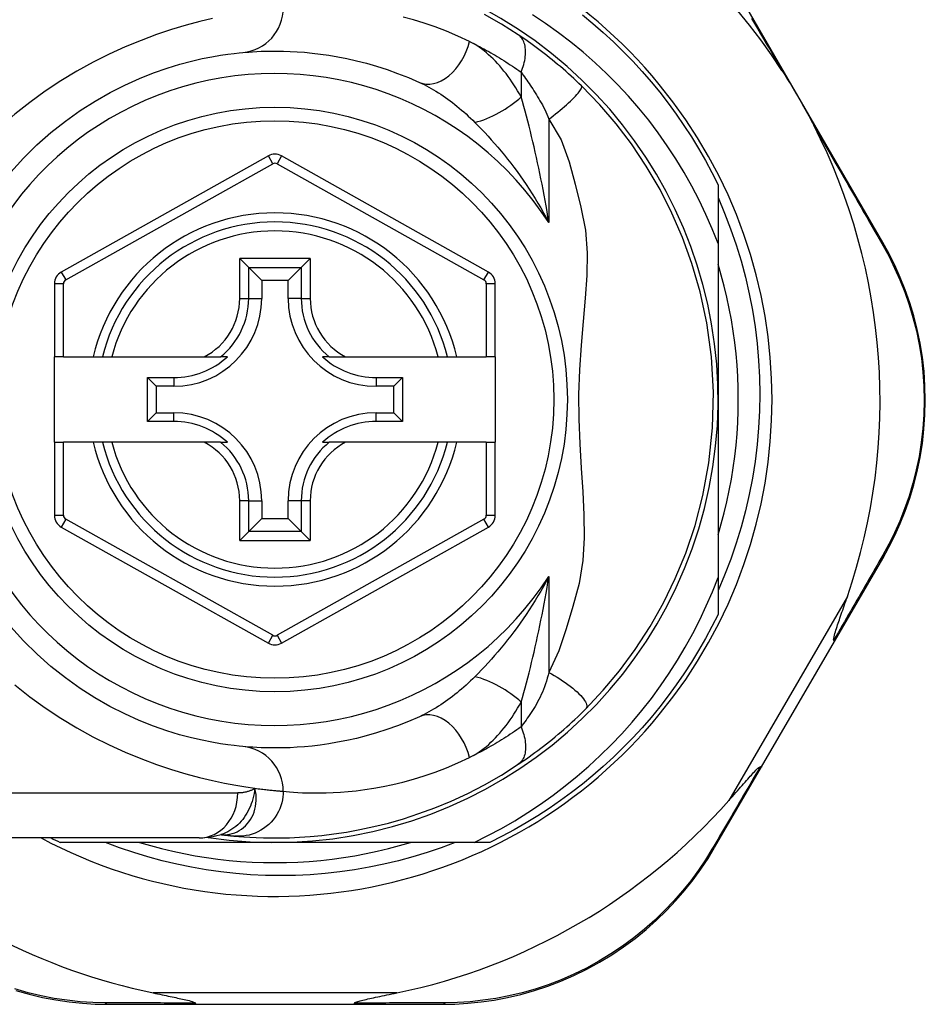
# Model space of a CAD drawing. Header units: inches. Extents: x 2.9 to 62.7, y 4.2 to 33.6.
# Tile 5 of 32: x 4.041 to 4.834, y 12.051 to 12.913. Entities that reach past the tile are written whole.
import ezdxf

# ---------------------------------------------------------------- set-up
doc = ezdxf.new("R2010")
doc.units = ezdxf.units.IN
doc.header["$MEASUREMENT"] = 0
doc.layers.add('Visible Edges(ANSI)', color=7, linetype='Continuous', lineweight=25)
doc.layers.add('Visible Tangent Edges(ANSI)', color=7, linetype='Continuous', lineweight=25)

msp = doc.modelspace()

# ---------------------------------------------------------------- linework, layer by layer
at = {"layer": 'Visible Edges(ANSI)'}
for p, q in [((4.79693, 12.71797), (4.64954, 12.97253)), ((4.25903, 12.7938), (4.07784, 12.69216)), ((4.4516, 12.69216), (4.27059, 12.7938)), ((4.6526, 12.76859), (4.6526, 12.71721)), ((4.6526, 12.71721), (4.6526, 12.58051)), ((4.23397, 12.70386), (4.24181, 12.69602)), ((4.2878, 12.69602), (4.29564, 12.70386)), ((4.24181, 12.69602), (4.25324, 12.68459)), ((4.2878, 12.69602), (4.27637, 12.68459)), ((4.07181, 12.68186), (4.07181, 12.61791)), ((4.25324, 12.68459), (4.25324, 12.66909)), ((4.27637, 12.68459), (4.25324, 12.68459)), ((4.27637, 12.66909), (4.27637, 12.68459)), ((4.45763, 12.61791), (4.45763, 12.68186)), ((4.07968, 12.61791), (4.07181, 12.61791)), ((4.07181, 12.54311), (4.07181, 12.61791)), ((4.07968, 12.61791), (4.10576, 12.61791)), ((4.10576, 12.61791), (4.11386, 12.61791)), ((4.11386, 12.61791), (4.12198, 12.61791)), ((4.12198, 12.61791), (4.20296, 12.61791)), ((4.20296, 12.61791), (4.21724, 12.61791)), ((4.22315, 12.61791), (4.21724, 12.61791)), ((4.31237, 12.61791), (4.30646, 12.61791)), ((4.31237, 12.61791), (4.32665, 12.61791)), ((4.32665, 12.61791), (4.40763, 12.61791)), ((4.40763, 12.61791), (4.41575, 12.61791)), ((4.41575, 12.61791), (4.42385, 12.61791)), ((4.42385, 12.61791), (4.44976, 12.61791)), ((4.45763, 12.61791), (4.44976, 12.61791)), ((4.45763, 12.61791), (4.45763, 12.54311)), ((4.15314, 12.56136), (4.15314, 12.59965)), ((4.15314, 12.59965), (4.16072, 12.59207)), ((4.15314, 12.59965), (4.17622, 12.59965)), ((4.35339, 12.59965), (4.37647, 12.59965)), ((4.37647, 12.59965), (4.36889, 12.59207)), ((4.37647, 12.59965), (4.37647, 12.56136)), ((4.16072, 12.59207), (4.16072, 12.56894)), ((4.17622, 12.59207), (4.16072, 12.59207)), ((4.36889, 12.59207), (4.35339, 12.59207)), ((4.36889, 12.56894), (4.36889, 12.59207)), ((4.6526, 12.58051), (4.6526, 12.4246)), ((4.15314, 12.56136), (4.16072, 12.56894)), ((4.17622, 12.56136), (4.15314, 12.56136)), ((4.16072, 12.56894), (4.17622, 12.56894)), ((4.35339, 12.56894), (4.36889, 12.56894)), ((4.37647, 12.56136), (4.35339, 12.56136)), ((4.37647, 12.56136), (4.36889, 12.56894)), ((4.07181, 12.54311), (4.07181, 12.47916)), ((4.07181, 12.54311), (4.07968, 12.54311)), ((4.10576, 12.54311), (4.07968, 12.54311)), ((4.11386, 12.54311), (4.10576, 12.54311)), ((4.12198, 12.54311), (4.11386, 12.54311)), ((4.20296, 12.54311), (4.12198, 12.54311)), ((4.21724, 12.54311), (4.20296, 12.54311)), ((4.21724, 12.54311), (4.22315, 12.54311)), ((4.30646, 12.54311), (4.31237, 12.54311)), ((4.32665, 12.54311), (4.31237, 12.54311)), ((4.40763, 12.54311), (4.32665, 12.54311)), ((4.41575, 12.54311), (4.40763, 12.54311)), ((4.42385, 12.54311), (4.41575, 12.54311)), ((4.44976, 12.54311), (4.42385, 12.54311)), ((4.44976, 12.54311), (4.45763, 12.54311)), ((4.45763, 12.47915), (4.45763, 12.54311)), ((4.25324, 12.49192), (4.25324, 12.47642)), ((4.27637, 12.47642), (4.27637, 12.49192)), ((4.24181, 12.46499), (4.25324, 12.47642)), ((4.25324, 12.47642), (4.27637, 12.47642)), ((4.2878, 12.46499), (4.27637, 12.47642)), ((4.07784, 12.46886), (4.25903, 12.36721)), ((4.27059, 12.36722), (4.4516, 12.46885)), ((4.24181, 12.46499), (4.23397, 12.45715)), ((4.29564, 12.45715), (4.2878, 12.46499)), ((4.75448, 12.36871), (4.79674, 12.44145)), ((4.6526, 12.4246), (4.6526, 12.39242)), ((4.69065, 12.25881), (4.75448, 12.36871)), ((4.6496, 12.18815), (4.69065, 12.25881)), ((4.2175, 12.19957), (4.21755, 12.19957)), ((4.19837, 12.19665), (3.96111, 12.19665)), ((4.26481, 12.19271), (4.07672, 12.19271)), ((4.4391, 12.19271), (4.26481, 12.19271)), ((4.45289, 12.19271), (4.4391, 12.19271)), ((4.1187, 12.05098), (4.19575, 12.05098)), ((4.19575, 12.05098), (4.33386, 12.05098)), ((4.33386, 12.05098), (4.4113, 12.05098))]:
    msp.add_line(p, q, dxfattribs=at)
at = {"layer": 'Visible Edges(ANSI)', "flags": 128}
for points in [[(4.47774, 12.89989), (4.46296, 12.90926), (4.44819, 12.91773)], [(4.6526, 12.71721), (4.64751, 12.73001), (4.642, 12.74263), (4.63606, 12.75506), (4.6297, 12.76729), (4.62293, 12.77932), (4.61575, 12.79112), (4.60817, 12.80268), (4.6002, 12.81398), (4.59187, 12.82498), (4.58317, 12.8357), (4.57412, 12.84611), (4.56472, 12.85621), (4.55499, 12.86599), (4.54492, 12.87543), (4.53452, 12.88454), (4.52382, 12.8933), (4.51283, 12.90167), (4.50158, 12.90966), (4.49006, 12.91726)], [(4.53384, 12.91723), (4.5431, 12.90961), (4.55215, 12.90175), (4.56097, 12.89363), (4.56957, 12.88527), (4.57793, 12.87668), (4.58604, 12.86785), (4.59391, 12.85881), (4.60153, 12.84954), (4.60888, 12.84007), (4.61597, 12.8304), (4.62278, 12.82054), (4.62932, 12.81049), (4.63557, 12.80026), (4.64154, 12.78986), (4.64722, 12.77931), (4.6526, 12.76859)], [(4.53299, 12.85515), (4.53077, 12.8573), (4.52852, 12.85944), (4.52625, 12.86157), (4.52395, 12.86369), (4.52163, 12.86579), (4.5193, 12.86788), (4.51694, 12.86995), (4.51459, 12.87198), (4.51222, 12.87399), (4.50986, 12.87596), (4.5075, 12.87791), (4.50515, 12.87981), (4.50279, 12.88169), (4.50045, 12.88352), (4.49811, 12.88533), (4.49579, 12.88709), (4.49347, 12.88883), (4.49116, 12.89052), (4.48887, 12.89218), (4.4866, 12.89381), (4.48434, 12.89539), (4.48212, 12.89693), (4.47991, 12.89843), (4.47774, 12.89989)], [(4.0336, 12.7796), (4.04479, 12.79189), (4.05654, 12.80348), (4.06877, 12.81431), (4.0814, 12.82435), (4.09433, 12.83351), (4.10743, 12.8418), (4.12056, 12.84923), (4.13356, 12.85581), (4.1463, 12.86156), (4.15864, 12.8665), (4.17042, 12.87065), (4.18151, 12.87404), (4.19177, 12.87679), (4.20117, 12.87899), (4.20965, 12.8807), (4.21717, 12.882), (4.22369, 12.88294), (4.22916, 12.8836), (4.23354, 12.88404), (4.23678, 12.88434)], [(4.23678, 12.88434), (4.23924, 12.88455), (4.24208, 12.88478), (4.2453, 12.885), (4.2489, 12.88521), (4.25287, 12.88539), (4.25721, 12.88553), (4.26192, 12.88561), (4.26699, 12.88562), (4.27241, 12.88553), (4.27817, 12.88534), (4.28427, 12.88502), (4.2907, 12.88454), (4.29747, 12.88388), (4.30458, 12.88303), (4.31201, 12.88195), (4.31977, 12.88063), (4.32784, 12.87904), (4.33622, 12.87715), (4.34487, 12.87493), (4.35376, 12.87237), (4.36287, 12.86943), (4.37218, 12.86611), (4.38165, 12.86237), (4.39127, 12.85818)], [(4.70854, 12.86862), (4.70979, 12.86668), (4.71103, 12.86473), (4.71226, 12.86278), (4.71347, 12.86082), (4.71468, 12.85884), (4.7159, 12.85684), (4.7171, 12.85483), (4.7183, 12.85283), (4.71948, 12.85084), (4.72063, 12.84888), (4.72178, 12.84692), (4.72292, 12.84495), (4.72406, 12.84298), (4.72519, 12.84101), (4.72632, 12.83903), (4.72744, 12.83705), (4.72856, 12.83506), (4.72968, 12.83305), (4.7308, 12.83101), (4.73193, 12.82894), (4.73306, 12.82685), (4.73417, 12.82477), (4.73527, 12.82268), (4.73633, 12.82062)], [(4.5367, 12.30954), (4.55217, 12.32599), (4.56638, 12.34296), (4.58008, 12.36152), (4.59327, 12.38186), (4.60494, 12.40258), (4.6152, 12.42374), (4.62437, 12.44609), (4.63248, 12.47023), (4.63937, 12.49654), (4.64465, 12.52515), (4.64786, 12.55573), (4.64861, 12.58689), (4.64682, 12.61796), (4.64275, 12.64766), (4.63689, 12.67487), (4.6297, 12.69967), (4.62149, 12.72241), (4.61226, 12.74368), (4.60182, 12.76427), (4.58976, 12.78483), (4.57671, 12.80427), (4.56337, 12.82182), (4.54909, 12.83844), (4.53299, 12.85515)], [(4.6526, 12.75742), (4.65835, 12.74382), (4.66362, 12.73002), (4.66842, 12.71602), (4.67273, 12.70186), (4.67654, 12.68758), (4.67985, 12.67319), (4.68265, 12.65871), (4.68495, 12.64414), (4.68675, 12.62951), (4.68803, 12.61482), (4.6888, 12.60009), (4.68906, 12.58534), (4.68881, 12.57056), (4.68804, 12.55579), (4.68676, 12.54104), (4.68496, 12.52637), (4.68266, 12.51179), (4.67985, 12.4973), (4.67654, 12.48294), (4.67274, 12.4687), (4.66843, 12.4546), (4.66364, 12.44065), (4.65836, 12.42687), (4.6526, 12.41327)], [(4.79674, 12.44145), (4.80213, 12.45119), (4.80724, 12.46136), (4.812, 12.47193), (4.81638, 12.48287), (4.82034, 12.49414), (4.82385, 12.50571), (4.82688, 12.51756), (4.82941, 12.52967), (4.83139, 12.54199), (4.83281, 12.55448), (4.83367, 12.56708), (4.83396, 12.57973), (4.83369, 12.59239), (4.83285, 12.60499), (4.83144, 12.61748), (4.82946, 12.6298), (4.82694, 12.6419), (4.82391, 12.65374), (4.8204, 12.66531), (4.81646, 12.67656), (4.8121, 12.68749), (4.80738, 12.69805), (4.80231, 12.70821), (4.79693, 12.71797)], [(4.6526, 12.46195), (4.65541, 12.47158), (4.65799, 12.48127), (4.66032, 12.49102), (4.66241, 12.50082), (4.66426, 12.51068), (4.66586, 12.52057), (4.66722, 12.53051), (4.66834, 12.54047), (4.6692, 12.55046), (4.66982, 12.56046), (4.67019, 12.57048), (4.67032, 12.58051), (4.67019, 12.59053), (4.66982, 12.60055), (4.6692, 12.61056), (4.66834, 12.62054), (4.66722, 12.63051), (4.66586, 12.64044), (4.66426, 12.65034), (4.66241, 12.66019), (4.66032, 12.67), (4.65799, 12.67975), (4.65541, 12.68944), (4.6526, 12.69906)], [(4.4391, 12.19271), (4.45114, 12.19868), (4.46299, 12.20503), (4.47462, 12.21175), (4.48604, 12.21883), (4.49723, 12.22628), (4.50819, 12.23408), (4.51891, 12.24224), (4.52937, 12.25074), (4.53956, 12.25958), (4.54946, 12.26873), (4.55905, 12.27818), (4.56833, 12.28793), (4.57729, 12.29796), (4.58592, 12.30828), (4.59422, 12.31886), (4.60218, 12.32971), (4.60979, 12.34081), (4.61705, 12.35217), (4.62394, 12.36376), (4.63046, 12.37557), (4.63659, 12.38756), (4.64233, 12.39974), (4.64767, 12.41209), (4.6526, 12.4246)], [(4.75384, 12.36972), (4.7537, 12.37045), (4.75383, 12.37152), (4.7541, 12.37276), (4.75444, 12.37409), (4.75485, 12.37552), (4.7553, 12.37704), (4.75579, 12.3786), (4.75629, 12.38017), (4.75679, 12.38171), (4.75727, 12.38316), (4.75774, 12.38457), (4.75823, 12.38604), (4.75875, 12.38758), (4.7593, 12.38919), (4.75986, 12.39085), (4.76045, 12.39257), (4.76105, 12.39434), (4.76168, 12.39616), (4.76232, 12.39803), (4.76298, 12.39995), (4.76365, 12.40191), (4.76433, 12.4039), (4.76503, 12.40594), (4.76574, 12.408)], [(4.6526, 12.39242), (4.64722, 12.38171), (4.64154, 12.37115), (4.63557, 12.36075), (4.62932, 12.35052), (4.62278, 12.34047), (4.61597, 12.33061), (4.60888, 12.32094), (4.60153, 12.31147), (4.59391, 12.30221), (4.58604, 12.29316), (4.57793, 12.28434), (4.56957, 12.27574), (4.56097, 12.26739), (4.55215, 12.25927), (4.5431, 12.2514), (4.53384, 12.24379), (4.52437, 12.23643), (4.5147, 12.22935), (4.50484, 12.22253), (4.49479, 12.216), (4.48456, 12.20974), (4.47416, 12.20377), (4.4636, 12.19809), (4.45289, 12.19271)], [(4.23678, 12.27668), (4.23355, 12.27699), (4.22918, 12.27747), (4.22371, 12.27817), (4.21717, 12.27913), (4.20961, 12.28041), (4.20109, 12.28211), (4.19164, 12.28429), (4.18133, 12.28703), (4.17021, 12.29046), (4.15841, 12.29462), (4.14609, 12.29955), (4.13338, 12.30528), (4.1204, 12.31183), (4.10732, 12.31923), (4.09425, 12.32752), (4.08136, 12.33671), (4.06878, 12.34676), (4.05659, 12.35763), (4.04488, 12.36924), (4.0337, 12.38154)], [(4.75448, 12.36871), (4.75449, 12.36873), (4.7545, 12.36875), (4.7545, 12.36878), (4.7545, 12.36881), (4.7545, 12.36883), (4.75449, 12.36887), (4.75449, 12.3689), (4.75447, 12.36893), (4.75446, 12.36897), (4.75444, 12.36901), (4.75442, 12.36905), (4.75439, 12.36909), (4.75436, 12.36913), (4.75433, 12.36918), (4.7543, 12.36922), (4.75426, 12.36927), (4.75422, 12.36932), (4.75417, 12.36937), (4.75413, 12.36943), (4.75407, 12.36948), (4.75402, 12.36954), (4.75396, 12.3696), (4.7539, 12.36966), (4.75384, 12.36972)], [(4.39127, 12.30283), (4.38162, 12.29864), (4.37211, 12.29488), (4.36278, 12.29155), (4.35365, 12.28861), (4.34475, 12.28605), (4.33611, 12.28384), (4.32775, 12.28195), (4.31969, 12.28037), (4.31195, 12.27905), (4.30452, 12.27798), (4.29741, 12.27713), (4.29063, 12.27647), (4.28418, 12.276), (4.27808, 12.27567), (4.27232, 12.27548), (4.26692, 12.2754), (4.26187, 12.2754), (4.25719, 12.27547), (4.25286, 12.27561), (4.2489, 12.27579), (4.24531, 12.276), (4.24209, 12.27623), (4.23925, 12.27646), (4.23678, 12.27668)], [(4.47774, 12.26112), (4.48011, 12.26271), (4.48251, 12.26435), (4.48494, 12.26604), (4.4874, 12.26778), (4.48988, 12.26956), (4.49238, 12.27138), (4.4949, 12.27325), (4.49743, 12.27516), (4.49996, 12.27711), (4.50251, 12.2791), (4.50506, 12.28113), (4.50761, 12.2832), (4.51014, 12.28528), (4.51266, 12.2874), (4.51516, 12.28953), (4.51765, 12.29168), (4.52011, 12.29386), (4.52255, 12.29605), (4.52497, 12.29827), (4.52737, 12.30049), (4.52974, 12.30274), (4.53209, 12.30499), (4.53441, 12.30726), (4.5367, 12.30954)], [(4.22955, 12.19827), (4.23327, 12.19795), (4.23765, 12.19761), (4.24268, 12.19729), (4.24836, 12.197), (4.25469, 12.19678), (4.26165, 12.19666), (4.26925, 12.19667), (4.27746, 12.19686), (4.28629, 12.19725), (4.29573, 12.1979), (4.30575, 12.19884), (4.31635, 12.20012), (4.32751, 12.2018), (4.3392, 12.20393), (4.35141, 12.20655), (4.36411, 12.20972), (4.37726, 12.21349), (4.39081, 12.21792), (4.40474, 12.22306), (4.41899, 12.22898), (4.43348, 12.23569), (4.44816, 12.24327), (4.46293, 12.25173), (4.47774, 12.26112)], [(4.66209, 12.22956), (4.66362, 12.2313), (4.66514, 12.23302), (4.66662, 12.23471), (4.66809, 12.23638), (4.66952, 12.23801), (4.67093, 12.2396), (4.6723, 12.24116), (4.67363, 12.24267), (4.67493, 12.24413), (4.67618, 12.24555), (4.6774, 12.24691), (4.67856, 12.24821), (4.67968, 12.24946), (4.68074, 12.25063), (4.68175, 12.25174), (4.68271, 12.25278), (4.68369, 12.25383), (4.68469, 12.25489), (4.68569, 12.25592), (4.68665, 12.25686), (4.68753, 12.25768), (4.6883, 12.25831), (4.68893, 12.25873), (4.68945, 12.25887)], [(4.69065, 12.25881), (4.69063, 12.25879), (4.69062, 12.25877), (4.6906, 12.25876), (4.69057, 12.25874), (4.69055, 12.25873), (4.69052, 12.25872), (4.69048, 12.25871), (4.69045, 12.25871), (4.69041, 12.2587), (4.69037, 12.2587), (4.69032, 12.2587), (4.69027, 12.2587), (4.69022, 12.2587), (4.69017, 12.25871), (4.69011, 12.25872), (4.69005, 12.25873), (4.68998, 12.25874), (4.68992, 12.25875), (4.68985, 12.25876), (4.68977, 12.25878), (4.6897, 12.2588), (4.68962, 12.25882), (4.68954, 12.25884), (4.68945, 12.25887)], [(4.19837, 12.19665), (4.20792, 12.19735), (4.2178, 12.19967)], [(4.21755, 12.19957), (4.21821, 12.19949), (4.21885, 12.19941), (4.21948, 12.19933), (4.2201, 12.19926), (4.2207, 12.19919), (4.22129, 12.19912), (4.22187, 12.19906), (4.22243, 12.199), (4.22298, 12.19893), (4.22351, 12.19888), (4.22404, 12.19882), (4.22454, 12.19877), (4.22504, 12.19871), (4.22552, 12.19866), (4.22598, 12.19862), (4.22643, 12.19857), (4.22687, 12.19853), (4.2273, 12.19849), (4.22771, 12.19845), (4.2281, 12.19841), (4.22849, 12.19837), (4.22886, 12.19834), (4.22921, 12.1983), (4.22955, 12.19827)], [(4.42259, 12.19271), (4.41035, 12.18811), (4.39796, 12.18389), (4.38546, 12.18006), (4.37285, 12.17663), (4.36016, 12.1736), (4.34739, 12.17096), (4.33454, 12.16873), (4.32164, 12.1669), (4.30869, 12.16547), (4.29569, 12.16445), (4.28266, 12.16384), (4.26961, 12.16363), (4.25654, 12.16383), (4.24347, 12.16444), (4.23043, 12.16547), (4.21744, 12.1669), (4.20451, 12.16873), (4.19166, 12.17097), (4.1789, 12.1736), (4.16622, 12.17664), (4.15365, 12.18007), (4.14119, 12.18389), (4.12885, 12.18811), (4.11664, 12.19271)], [(4.14625, 12.19271), (4.15588, 12.1899), (4.16557, 12.18733), (4.17532, 12.18499), (4.18512, 12.1829), (4.19498, 12.18105), (4.20487, 12.17945), (4.21481, 12.17809), (4.22477, 12.17698), (4.23476, 12.17611), (4.24476, 12.17549), (4.25478, 12.17512), (4.26481, 12.175), (4.27483, 12.17512), (4.28485, 12.17549), (4.29486, 12.17611), (4.30484, 12.17698), (4.31481, 12.17809), (4.32474, 12.17945), (4.33464, 12.18105), (4.34449, 12.1829), (4.3543, 12.18499), (4.36405, 12.18733), (4.37374, 12.1899), (4.38336, 12.19271)], [(4.4113, 12.05098), (4.42237, 12.0512), (4.43366, 12.05189), (4.44514, 12.05307), (4.45674, 12.05475), (4.46841, 12.05697), (4.48011, 12.05971), (4.49182, 12.06301), (4.50348, 12.06686), (4.51506, 12.07128), (4.52651, 12.07626), (4.53777, 12.08178), (4.5488, 12.0878), (4.55955, 12.09431), (4.56998, 12.10127), (4.58002, 12.10867), (4.58965, 12.11648), (4.59882, 12.12464), (4.60752, 12.13311), (4.61576, 12.14185), (4.62351, 12.15082), (4.63078, 12.15997), (4.63756, 12.16927), (4.64383, 12.17868), (4.6496, 12.18815)], [(4.03797, 12.06307), (4.0497, 12.05976), (4.06144, 12.057), (4.07314, 12.05477), (4.08477, 12.05308), (4.09627, 12.05189), (4.1076, 12.0512), (4.1187, 12.05098)], [(4.15814, 12.06098), (4.16014, 12.06057), (4.16211, 12.06016), (4.16405, 12.05977), (4.16596, 12.05937), (4.16783, 12.05899), (4.16966, 12.05861), (4.17144, 12.05824), (4.17319, 12.05787), (4.17488, 12.05752), (4.17652, 12.05717), (4.17811, 12.05683), (4.17964, 12.0565), (4.18111, 12.05618), (4.18251, 12.05588), (4.18385, 12.05558), (4.18523, 12.05526), (4.18669, 12.05492), (4.1882, 12.05456), (4.18969, 12.05418), (4.1911, 12.0538), (4.1924, 12.05341), (4.1936, 12.053), (4.19459, 12.05256), (4.19515, 12.05205)], [(4.33446, 12.05205), (4.33486, 12.05246), (4.33557, 12.05282), (4.33641, 12.05314), (4.33736, 12.05346), (4.33837, 12.05376), (4.33943, 12.05405), (4.34059, 12.05435), (4.34186, 12.05467), (4.34322, 12.05499), (4.34466, 12.05533), (4.34618, 12.05567), (4.34778, 12.05602), (4.34943, 12.05639), (4.35115, 12.05675), (4.35292, 12.05713), (4.35475, 12.05752), (4.35666, 12.05792), (4.35862, 12.05833), (4.36064, 12.05875), (4.36272, 12.05918), (4.36484, 12.05962), (4.36701, 12.06006), (4.36922, 12.06052), (4.37147, 12.06098)], [(4.19575, 12.05098), (4.19572, 12.05098), (4.1957, 12.05099), (4.19567, 12.051), (4.19565, 12.05101), (4.19562, 12.05103), (4.19559, 12.05105), (4.19557, 12.05107), (4.19554, 12.0511), (4.19552, 12.05113), (4.19549, 12.05117), (4.19547, 12.05121), (4.19544, 12.05125), (4.19541, 12.0513), (4.19539, 12.05135), (4.19536, 12.0514), (4.19534, 12.05146), (4.19532, 12.05152), (4.19529, 12.05159), (4.19527, 12.05166), (4.19524, 12.05173), (4.19522, 12.0518), (4.19519, 12.05188), (4.19517, 12.05197), (4.19515, 12.05205)], [(4.33386, 12.05098), (4.33389, 12.05098), (4.33391, 12.05099), (4.33394, 12.051), (4.33397, 12.05101), (4.33399, 12.05103), (4.33402, 12.05105), (4.33404, 12.05107), (4.33407, 12.0511), (4.3341, 12.05113), (4.33412, 12.05117), (4.33415, 12.05121), (4.33417, 12.05125), (4.3342, 12.0513), (4.33422, 12.05135), (4.33425, 12.0514), (4.33427, 12.05146), (4.3343, 12.05152), (4.33432, 12.05159), (4.33435, 12.05166), (4.33437, 12.05173), (4.33439, 12.0518), (4.33442, 12.05188), (4.33444, 12.05197), (4.33446, 12.05205)]]:
    msp.add_lwpolyline(points, dxfattribs=at)
at = {"layer": 'Visible Edges(ANSI)'}
msp.add_circle((4.26481, 12.58051), 0.25591, dxfattribs=at)
for centre, radius, start, end in [((4.26481, 12.57965), 0.52953, 33.07249, 88.66692), ((4.26481, 12.58051), 0.43504, 241.92751, 118.07249), ((4.26481, 12.58051), 0.3878, 261.33391, 70.21195), ((4.26481, 12.57965), 0.52953, 341.08535, 27.06854), ((4.2648, 12.7835), 0.01181, 60.68681, 119.29123), ((4.26481, 12.58051), 0.15551, 13.91643, 166.08357), ((4.08362, 12.68186), 0.01181, 119.29123, 180), ((4.44582, 12.68186), 0.01181, 0, 60.68681), ((4.17622, 12.66909), 0.07702, 270, 0), ((4.35339, 12.66909), 0.07702, 180, 270), ((4.17622, 12.66909), 0.06944, 270, 312.51741), ((4.35339, 12.66909), 0.06944, 227.48259, 270), ((4.17622, 12.49192), 0.07702, 0, 90), ((4.17622, 12.49192), 0.06944, 47.48259, 90), ((4.35339, 12.49192), 0.07702, 90, 180), ((4.35339, 12.49192), 0.06944, 90, 132.51741), ((4.26481, 12.58051), 0.15551, 193.91643, 346.08357), ((4.08362, 12.47916), 0.01181, 180, 240.70877), ((4.44582, 12.47915), 0.01181, 299.31319, 0), ((4.2648, 12.37752), 0.01181, 240.70877, 299.31319), ((4.26481, 12.57965), 0.52953, 281.6205, 318.6133), ((4.26481, 12.57965), 0.52953, 226.3272, 258.3795), ((4.26481, 12.58051), 0.431, 242.95157, 244.12615)]:
    msp.add_arc(centre, radius, start, end, dxfattribs=at)
at = {"layer": 'Visible Tangent Edges(ANSI)'}
for p, q in [((4.48021, 12.86713), (4.48021, 12.84547)), ((4.50451, 12.82598), (4.50451, 12.73547)), ((4.26288, 12.78693), (4.25903, 12.7938)), ((4.27059, 12.7938), (4.26673, 12.78693)), ((4.08169, 12.68529), (4.26288, 12.78693)), ((4.26673, 12.78693), (4.44775, 12.68529)), ((4.23397, 12.66909), (4.23397, 12.70386)), ((4.29564, 12.70386), (4.23397, 12.70386)), ((4.29564, 12.70386), (4.29564, 12.66909)), ((4.07784, 12.69216), (4.08169, 12.68529)), ((4.24181, 12.66909), (4.24181, 12.69602)), ((4.24181, 12.69602), (4.2878, 12.69602)), ((4.2878, 12.69602), (4.2878, 12.66909)), ((4.44775, 12.68529), (4.4516, 12.69216)), ((4.07968, 12.68186), (4.07181, 12.68186)), ((4.07968, 12.61791), (4.07968, 12.68186)), ((4.45763, 12.68186), (4.44976, 12.68186)), ((4.44976, 12.68186), (4.44976, 12.61791)), ((4.23397, 12.66909), (4.24181, 12.66909)), ((4.24181, 12.66909), (4.25324, 12.66909)), ((4.2878, 12.66909), (4.27637, 12.66909)), ((4.2878, 12.66909), (4.29564, 12.66909)), ((4.17622, 12.59965), (4.17622, 12.59207)), ((4.35339, 12.59965), (4.35339, 12.59207)), ((4.17622, 12.56136), (4.17622, 12.56894)), ((4.35339, 12.56136), (4.35339, 12.56894)), ((4.07968, 12.47916), (4.07968, 12.54311)), ((4.44976, 12.54311), (4.44976, 12.47915)), ((4.23397, 12.45715), (4.23397, 12.49192)), ((4.24181, 12.49192), (4.23397, 12.49192)), ((4.24181, 12.46499), (4.24181, 12.49192)), ((4.24181, 12.49192), (4.25324, 12.49192)), ((4.2878, 12.49192), (4.27637, 12.49192)), ((4.29564, 12.49192), (4.2878, 12.49192)), ((4.2878, 12.49192), (4.2878, 12.46499)), ((4.29564, 12.49192), (4.29564, 12.45715)), ((4.07181, 12.47916), (4.07968, 12.47916)), ((4.08169, 12.47572), (4.07784, 12.46886)), ((4.26288, 12.37408), (4.08169, 12.47572)), ((4.44775, 12.47572), (4.26673, 12.37408)), ((4.4516, 12.46885), (4.44775, 12.47572)), ((4.44976, 12.47915), (4.45763, 12.47915)), ((4.2878, 12.46499), (4.24181, 12.46499)), ((4.23397, 12.45715), (4.29564, 12.45715)), ((4.50451, 12.42555), (4.50451, 12.34161)), ((4.76574, 12.408), (4.66209, 12.22956)), ((4.25903, 12.36721), (4.26288, 12.37408)), ((4.26673, 12.37408), (4.27059, 12.36722)), ((4.48021, 12.31555), (4.48021, 12.29388)), ((3.96111, 12.23602), (4.23227, 12.23602)), ((4.37147, 12.06098), (4.15814, 12.06098))]:
    msp.add_line(p, q, dxfattribs=at)
at = {"layer": 'Visible Tangent Edges(ANSI)', "flags": 128}
for points in [[(4.43505, 12.89401), (4.4249, 12.89873), (4.4149, 12.90296), (4.40508, 12.90672), (4.39547, 12.91003), (4.38608, 12.91292), (4.37696, 12.91542)], [(4.21027, 12.91417), (4.19898, 12.91148), (4.18699, 12.90826), (4.17437, 12.90443), (4.16122, 12.89999), (4.14766, 12.89491), (4.1338, 12.88918), (4.11973, 12.8828), (4.10558, 12.87575), (4.09144, 12.86802), (4.07743, 12.85961), (4.06366, 12.85049), (4.05021, 12.84071), (4.03713, 12.83032), (4.0245, 12.81934), (4.01237, 12.80781), (4.00081, 12.79576), (3.98987, 12.78322), (3.97958, 12.77023), (3.96998, 12.75685), (3.96111, 12.74312)], [(4.682, 12.91427), (4.6846, 12.9098), (4.68722, 12.90531), (4.68984, 12.9008), (4.69248, 12.89626), (4.69513, 12.8917), (4.69779, 12.88713), (4.70047, 12.88253), (4.70315, 12.8779), (4.70584, 12.87327), (4.70854, 12.86862)], [(4.48021, 12.86713), (4.48087, 12.86881), (4.48149, 12.87051), (4.48205, 12.87222), (4.48255, 12.87394), (4.48299, 12.87566), (4.48336, 12.87737), (4.48366, 12.87907), (4.4839, 12.88075), (4.48405, 12.8824), (4.48414, 12.88402), (4.48414, 12.8856), (4.48406, 12.88712), (4.48391, 12.8886), (4.48368, 12.89001), (4.48338, 12.89135), (4.483, 12.89262), (4.48256, 12.89382), (4.48204, 12.89494), (4.48146, 12.89598), (4.48082, 12.89693), (4.48012, 12.8978), (4.47937, 12.89858), (4.47858, 12.89928), (4.47774, 12.89989)], [(4.43505, 12.89401), (4.43691, 12.8931), (4.43876, 12.89217), (4.44063, 12.89123), (4.44249, 12.89026), (4.44436, 12.88928), (4.44623, 12.88828), (4.44811, 12.88726), (4.44999, 12.88623), (4.45187, 12.88518), (4.45375, 12.8841), (4.45564, 12.88301), (4.45753, 12.8819), (4.45942, 12.88078), (4.46131, 12.87963), (4.4632, 12.87847), (4.46509, 12.87728), (4.46698, 12.87608), (4.46887, 12.87486), (4.47075, 12.87362), (4.47264, 12.87237), (4.47453, 12.87109), (4.47642, 12.86979), (4.47832, 12.86847), (4.48021, 12.86713)], [(4.48021, 12.84547), (4.47869, 12.84818), (4.47714, 12.85086), (4.47555, 12.85348), (4.47391, 12.85606), (4.47225, 12.85859), (4.47055, 12.86106), (4.46881, 12.86348), (4.46704, 12.86584), (4.46525, 12.86815), (4.46342, 12.87039), (4.46156, 12.87257), (4.45967, 12.87468), (4.45775, 12.87673), (4.45581, 12.8787), (4.45384, 12.88061), (4.45184, 12.88244), (4.44981, 12.8842), (4.44776, 12.88587), (4.44568, 12.88747), (4.44359, 12.88897), (4.44147, 12.89038), (4.43935, 12.89169), (4.43721, 12.89291), (4.43505, 12.89401)], [(4.48021, 12.86713), (4.48118, 12.86582), (4.48217, 12.86448), (4.48317, 12.86309), (4.48418, 12.86167), (4.4852, 12.86022), (4.48623, 12.85873), (4.48726, 12.8572), (4.4883, 12.85565), (4.48935, 12.85406), (4.4904, 12.85245), (4.49145, 12.8508), (4.4925, 12.84912), (4.49356, 12.8474), (4.49462, 12.84566), (4.49568, 12.84389), (4.49674, 12.84209), (4.4978, 12.84026), (4.49885, 12.8384), (4.49989, 12.83649), (4.50089, 12.83451), (4.50185, 12.83246), (4.50278, 12.83035), (4.50367, 12.82819), (4.50451, 12.82598)], [(4.39127, 12.85818), (4.39332, 12.85722), (4.39538, 12.85621), (4.39745, 12.85515), (4.39952, 12.85404), (4.40159, 12.85288), (4.40367, 12.85167), (4.40574, 12.85041), (4.40781, 12.84912), (4.40987, 12.84778), (4.41193, 12.84641), (4.41398, 12.84499), (4.41602, 12.84353), (4.41806, 12.84204), (4.42009, 12.8405), (4.42211, 12.83893), (4.42412, 12.83732), (4.42613, 12.83567), (4.42812, 12.83399), (4.4301, 12.83227), (4.43208, 12.83051), (4.43404, 12.82872), (4.43598, 12.8269), (4.43791, 12.82505), (4.43982, 12.82316)], [(4.50451, 12.82598), (4.50645, 12.82745), (4.50841, 12.82897), (4.51039, 12.83052), (4.51237, 12.83211), (4.51433, 12.83372), (4.51627, 12.83535), (4.51816, 12.83698), (4.52, 12.8386), (4.52176, 12.8402), (4.52344, 12.84176), (4.52501, 12.84328), (4.52647, 12.84474), (4.5278, 12.84614), (4.529, 12.84745), (4.53005, 12.84868), (4.53096, 12.84982), (4.53171, 12.85085), (4.53232, 12.85178), (4.53277, 12.85261), (4.53308, 12.85332), (4.53325, 12.85393), (4.53329, 12.85444), (4.5332, 12.85484), (4.53299, 12.85515)], [(4.50451, 12.73547), (4.50373, 12.74031), (4.50292, 12.74514), (4.5021, 12.74996), (4.50124, 12.75477), (4.50037, 12.75955), (4.49948, 12.76432), (4.49856, 12.76908), (4.49763, 12.77381), (4.49667, 12.77852), (4.4957, 12.7832), (4.4947, 12.78787), (4.49369, 12.7925), (4.49265, 12.79712), (4.4916, 12.8017), (4.49053, 12.80626), (4.48944, 12.81079), (4.48833, 12.8153), (4.48721, 12.81976), (4.48607, 12.82419), (4.48492, 12.82856), (4.48376, 12.83288), (4.48258, 12.83715), (4.4814, 12.84134), (4.48021, 12.84547)], [(4.43982, 12.82316), (4.44266, 12.82029), (4.44553, 12.81733), (4.4484, 12.81429), (4.45127, 12.81118), (4.45415, 12.80799), (4.45702, 12.80473), (4.45988, 12.8014), (4.46273, 12.79801), (4.46557, 12.79455), (4.46838, 12.79103), (4.47116, 12.78746), (4.47393, 12.78382), (4.47667, 12.78012), (4.47938, 12.77636), (4.48206, 12.77253), (4.48471, 12.76865), (4.48733, 12.7647), (4.48991, 12.76069), (4.49245, 12.75663), (4.49495, 12.75251), (4.49741, 12.74833), (4.49983, 12.74409), (4.5022, 12.73981), (4.50451, 12.73547)], [(4.50451, 12.82598), (4.51527, 12.80776), (4.52234, 12.78869), (4.52755, 12.76902), (4.53263, 12.74891), (4.53668, 12.72875), (4.53811, 12.70886), (4.53776, 12.68911), (4.53638, 12.6692), (4.53457, 12.64893), (4.53275, 12.62812), (4.53132, 12.60664), (4.53058, 12.58493), (4.53083, 12.5633), (4.53172, 12.54161), (4.53292, 12.52039), (4.53415, 12.49972), (4.53509, 12.47946), (4.5353, 12.45948), (4.53422, 12.43957), (4.53112, 12.41945), (4.52553, 12.39941), (4.51959, 12.37978), (4.51315, 12.36054), (4.50451, 12.34161)], [(4.73633, 12.82062), (4.73901, 12.81598), (4.74168, 12.81135), (4.74434, 12.80674), (4.747, 12.80214), (4.74964, 12.79757), (4.75226, 12.79301), (4.75488, 12.78848), (4.75748, 12.78396), (4.76006, 12.77947), (4.76264, 12.775), (4.7652, 12.77056), (4.76774, 12.76613), (4.77027, 12.76173), (4.77279, 12.75736), (4.77529, 12.75301), (4.77777, 12.74869), (4.78024, 12.74439), (4.78269, 12.74013), (4.78512, 12.73589), (4.78754, 12.73168), (4.78993, 12.72751), (4.79231, 12.72336), (4.79467, 12.71925), (4.797, 12.71518)], [(4.797, 12.71518), (4.80223, 12.70561), (4.80715, 12.69564), (4.81174, 12.68529), (4.81597, 12.67459), (4.8198, 12.66355), (4.8232, 12.65222), (4.82615, 12.64062), (4.8286, 12.62877), (4.83052, 12.6167), (4.83189, 12.60447), (4.83271, 12.59213), (4.83297, 12.57974), (4.83268, 12.56735), (4.83185, 12.55501), (4.83047, 12.54278), (4.82855, 12.53071), (4.8261, 12.51886), (4.82315, 12.50725), (4.81974, 12.49591), (4.8159, 12.48486), (4.81164, 12.47414), (4.80701, 12.46378), (4.80206, 12.45381), (4.79682, 12.44426)], [(4.79682, 12.44426), (4.79513, 12.44133), (4.79344, 12.43838), (4.79173, 12.43542), (4.79002, 12.43244), (4.78829, 12.42944), (4.78656, 12.42643), (4.78481, 12.4234), (4.78306, 12.42035), (4.7813, 12.41729), (4.77952, 12.41421), (4.77774, 12.41112), (4.77595, 12.40801), (4.77415, 12.40489), (4.77234, 12.40176), (4.77053, 12.39861), (4.7687, 12.39545), (4.76687, 12.39227), (4.76503, 12.38908), (4.76318, 12.38588), (4.76133, 12.38267), (4.75947, 12.37945), (4.7576, 12.37622), (4.75572, 12.37297), (4.75384, 12.36972)], [(4.50451, 12.42555), (4.5022, 12.42121), (4.49984, 12.41693), (4.49742, 12.4127), (4.49497, 12.40853), (4.49247, 12.40441), (4.48993, 12.40035), (4.48735, 12.39635), (4.48473, 12.3924), (4.48208, 12.38852), (4.4794, 12.3847), (4.47669, 12.38094), (4.47396, 12.37724), (4.4712, 12.3736), (4.46841, 12.37003), (4.46561, 12.36651), (4.46277, 12.36306), (4.45992, 12.35966), (4.45706, 12.35633), (4.45418, 12.35307), (4.4513, 12.34987), (4.44842, 12.34675), (4.44554, 12.3437), (4.44267, 12.34073), (4.43982, 12.33785)], [(4.48021, 12.31555), (4.4814, 12.31968), (4.48259, 12.32389), (4.48376, 12.32816), (4.48493, 12.3325), (4.48609, 12.33688), (4.48723, 12.34131), (4.48835, 12.34578), (4.48946, 12.35029), (4.49055, 12.35482), (4.49162, 12.35938), (4.49267, 12.36396), (4.4937, 12.36856), (4.49471, 12.37319), (4.49571, 12.37785), (4.49668, 12.38254), (4.49763, 12.38724), (4.49857, 12.39197), (4.49948, 12.39672), (4.50038, 12.40149), (4.50125, 12.40627), (4.5021, 12.41107), (4.50293, 12.41588), (4.50373, 12.42071), (4.50451, 12.42555)], [(4.43982, 12.33785), (4.43791, 12.33597), (4.43599, 12.33413), (4.43406, 12.33231), (4.4321, 12.33052), (4.43013, 12.32877), (4.42815, 12.32705), (4.42616, 12.32537), (4.42416, 12.32372), (4.42214, 12.32211), (4.42012, 12.32054), (4.4181, 12.319), (4.41606, 12.31751), (4.41402, 12.31605), (4.41197, 12.31463), (4.40991, 12.31325), (4.40784, 12.31191), (4.40576, 12.31061), (4.40368, 12.30936), (4.40161, 12.30815), (4.39953, 12.30698), (4.39746, 12.30587), (4.39539, 12.3048), (4.39332, 12.30379), (4.39127, 12.30283)], [(4.50451, 12.34161), (4.50383, 12.33904), (4.5031, 12.33649), (4.50233, 12.33398), (4.50152, 12.3315), (4.50067, 12.32908), (4.49977, 12.3267), (4.49883, 12.32437), (4.49785, 12.32211), (4.49684, 12.31991), (4.49579, 12.31777), (4.49471, 12.31572), (4.4936, 12.31374), (4.49247, 12.31184), (4.49132, 12.31001), (4.49018, 12.30823), (4.48904, 12.30648), (4.4879, 12.30477), (4.48678, 12.30309), (4.48565, 12.30145), (4.48454, 12.29985), (4.48344, 12.29829), (4.48235, 12.29678), (4.48127, 12.29531), (4.48021, 12.29388)], [(4.50451, 12.34161), (4.50688, 12.34029), (4.50927, 12.33889), (4.51168, 12.33743), (4.51408, 12.33591), (4.51646, 12.33434), (4.5188, 12.33273), (4.52107, 12.33109), (4.52327, 12.32943), (4.52537, 12.32776), (4.52734, 12.3261), (4.52918, 12.32445), (4.53085, 12.32284), (4.53236, 12.32128), (4.53369, 12.31977), (4.53484, 12.31833), (4.53578, 12.31696), (4.53653, 12.31569), (4.53709, 12.31451), (4.53745, 12.31342), (4.53763, 12.31244), (4.53763, 12.31156), (4.53747, 12.31079), (4.53715, 12.31011), (4.5367, 12.30954)], [(4.03727, 12.33074), (4.05031, 12.32032), (4.06373, 12.31052), (4.07747, 12.30138), (4.09145, 12.29294), (4.10556, 12.28521), (4.11969, 12.27818), (4.13372, 12.27183), (4.14756, 12.26614), (4.16111, 12.26108), (4.17425, 12.25665), (4.18689, 12.25281), (4.19891, 12.24956), (4.21022, 12.24685), (4.22076, 12.24462), (4.23048, 12.24279), (4.23935, 12.24132), (4.24734, 12.24016)], [(4.43505, 12.267), (4.43721, 12.26811), (4.43935, 12.26932), (4.44148, 12.27064), (4.4436, 12.27205), (4.4457, 12.27356), (4.44778, 12.27515), (4.44983, 12.27684), (4.45186, 12.2786), (4.45387, 12.28044), (4.45584, 12.28235), (4.45779, 12.28433), (4.45971, 12.28637), (4.46159, 12.28849), (4.46345, 12.29067), (4.46528, 12.29291), (4.46707, 12.29521), (4.46884, 12.29757), (4.47057, 12.29999), (4.47227, 12.30246), (4.47394, 12.30499), (4.47556, 12.30756), (4.47715, 12.31018), (4.4787, 12.31284), (4.48021, 12.31555)], [(4.48021, 12.29388), (4.47831, 12.29254), (4.4764, 12.29121), (4.4745, 12.2899), (4.4726, 12.28862), (4.47072, 12.28737), (4.46883, 12.28613), (4.46695, 12.28491), (4.46506, 12.28371), (4.46317, 12.28253), (4.46128, 12.28137), (4.45939, 12.28022), (4.4575, 12.2791), (4.45561, 12.27799), (4.45373, 12.2769), (4.45184, 12.27582), (4.44996, 12.27477), (4.44808, 12.27374), (4.44621, 12.27272), (4.44434, 12.27172), (4.44248, 12.27074), (4.44061, 12.26978), (4.43876, 12.26884), (4.4369, 12.26791), (4.43505, 12.267)], [(4.48021, 12.29388), (4.48087, 12.2922), (4.48149, 12.29051), (4.48205, 12.2888), (4.48255, 12.28708), (4.48299, 12.28536), (4.48336, 12.28364), (4.48366, 12.28194), (4.4839, 12.28026), (4.48405, 12.27861), (4.48414, 12.27699), (4.48414, 12.27542), (4.48406, 12.27389), (4.48391, 12.27242), (4.48368, 12.27101), (4.48338, 12.26966), (4.483, 12.26839), (4.48256, 12.26719), (4.48204, 12.26607), (4.48146, 12.26504), (4.48082, 12.26408), (4.48012, 12.26322), (4.47937, 12.26243), (4.47858, 12.26174), (4.47774, 12.26112)], [(4.27203, 12.23747), (4.27464, 12.23723), (4.27764, 12.23697), (4.28103, 12.23671), (4.28482, 12.23647), (4.289, 12.23627), (4.29356, 12.23611), (4.29851, 12.23603), (4.30383, 12.23603), (4.30953, 12.23612), (4.31561, 12.23634), (4.32205, 12.23671), (4.32885, 12.23724), (4.33601, 12.23798), (4.34351, 12.23894), (4.35135, 12.24015), (4.35952, 12.24164), (4.36802, 12.24343), (4.37684, 12.24556), (4.38596, 12.24805), (4.39535, 12.25095), (4.40498, 12.25426), (4.41483, 12.25803), (4.42487, 12.26227), (4.43505, 12.267)], [(4.68945, 12.25887), (4.68761, 12.25572), (4.68578, 12.25258), (4.68395, 12.24945), (4.68213, 12.24633), (4.68032, 12.24322), (4.67851, 12.24013), (4.67671, 12.23705), (4.67491, 12.23398), (4.67312, 12.23092), (4.67134, 12.22787), (4.66957, 12.22484), (4.6678, 12.22182), (4.66604, 12.21881), (4.66429, 12.21582), (4.66254, 12.21284), (4.66081, 12.20987), (4.65908, 12.20693), (4.65736, 12.20399), (4.65565, 12.20107), (4.65395, 12.19817), (4.65226, 12.19528), (4.65057, 12.19241), (4.6489, 12.18955), (4.64723, 12.18672)], [(4.24734, 12.24016), (4.24698, 12.23777), (4.24656, 12.23543), (4.24606, 12.23312), (4.24548, 12.23086), (4.24483, 12.22865), (4.24409, 12.22649), (4.24328, 12.22438), (4.24238, 12.22232), (4.24139, 12.22032), (4.24032, 12.21837), (4.23916, 12.21648), (4.23792, 12.21466), (4.23659, 12.21292), (4.23519, 12.21125), (4.23372, 12.20967), (4.23218, 12.20817), (4.23057, 12.20676), (4.2289, 12.20544), (4.22717, 12.20422), (4.22538, 12.2031), (4.22355, 12.20208), (4.22167, 12.20117), (4.21975, 12.20036), (4.2178, 12.19967)], [(4.21883, 12.19947), (4.22101, 12.19944), (4.22319, 12.1996), (4.22536, 12.19994), (4.22749, 12.20046), (4.22958, 12.20116), (4.2316, 12.20203), (4.23356, 12.20308), (4.23545, 12.2043), (4.23725, 12.20569), (4.23895, 12.20723), (4.24054, 12.20891), (4.24201, 12.21074), (4.24335, 12.2127), (4.24455, 12.21479), (4.24561, 12.21699), (4.24651, 12.2193), (4.24725, 12.2217), (4.24782, 12.22418), (4.24821, 12.22673), (4.24843, 12.22934), (4.24845, 12.232), (4.24828, 12.2347), (4.24791, 12.23742), (4.24734, 12.24016)], [(4.27203, 12.23747), (4.27195, 12.23502), (4.27171, 12.23251), (4.2713, 12.22997), (4.27071, 12.2274), (4.26994, 12.22483), (4.26898, 12.22227), (4.26782, 12.21974), (4.26648, 12.21727), (4.26494, 12.21489), (4.26323, 12.2126), (4.26135, 12.21043), (4.25931, 12.2084), (4.25712, 12.20653), (4.25482, 12.20484), (4.25241, 12.20332), (4.24992, 12.20199), (4.24737, 12.20087), (4.24478, 12.19994), (4.24218, 12.1992), (4.23958, 12.19866), (4.237, 12.19831), (4.23446, 12.19813), (4.23197, 12.19813), (4.22955, 12.19827)], [(4.24734, 12.24016), (4.24679, 12.23981), (4.24623, 12.23949), (4.24566, 12.23917), (4.24509, 12.23887), (4.24451, 12.23859), (4.24392, 12.23832), (4.24332, 12.23807), (4.24272, 12.23783), (4.24211, 12.23761), (4.2415, 12.2374), (4.24088, 12.2372), (4.24025, 12.23703), (4.23961, 12.23686), (4.23897, 12.23671), (4.23833, 12.23658), (4.23767, 12.23646), (4.23702, 12.23636), (4.23635, 12.23627), (4.23568, 12.23619), (4.23501, 12.23613), (4.23433, 12.23608), (4.23365, 12.23605), (4.23296, 12.23603), (4.23227, 12.23602)], [(4.24734, 12.24016), (4.2488, 12.23996), (4.25022, 12.23977), (4.25161, 12.2396), (4.25296, 12.23943), (4.25428, 12.23926), (4.25556, 12.23911), (4.2568, 12.23897), (4.25801, 12.23883), (4.25917, 12.2387), (4.2603, 12.23858), (4.26139, 12.23846), (4.26244, 12.23835), (4.26346, 12.23825), (4.26443, 12.23815), (4.26537, 12.23806), (4.26626, 12.23798), (4.26712, 12.2379), (4.26794, 12.23782), (4.26872, 12.23775), (4.26946, 12.23769), (4.27017, 12.23763), (4.27083, 12.23757), (4.27145, 12.23752), (4.27203, 12.23747)], [(4.21755, 12.19957), (4.21759, 12.19956), (4.21762, 12.19956), (4.21766, 12.19956), (4.2177, 12.19955), (4.21774, 12.19955), (4.21778, 12.19954), (4.21782, 12.19954), (4.21787, 12.19954), (4.21791, 12.19953), (4.21796, 12.19953), (4.21801, 12.19952), (4.21806, 12.19952), (4.21812, 12.19952), (4.21817, 12.19951), (4.21823, 12.19951), (4.21829, 12.1995), (4.21835, 12.1995), (4.21841, 12.1995), (4.21848, 12.19949), (4.21854, 12.19949), (4.21861, 12.19948), (4.21868, 12.19948), (4.21876, 12.19948), (4.21883, 12.19947)], [(4.64723, 12.18672), (4.64155, 12.17747), (4.63538, 12.16829), (4.62871, 12.15921), (4.62157, 12.15027), (4.61395, 12.14151), (4.60587, 12.13297), (4.59733, 12.12469), (4.58833, 12.11672), (4.5789, 12.10909), (4.56906, 12.10185), (4.55884, 12.09504), (4.54832, 12.08867), (4.53751, 12.08276), (4.52649, 12.07736), (4.51528, 12.07247), (4.50395, 12.06812), (4.49253, 12.06433), (4.48108, 12.06108), (4.46963, 12.05837), (4.45821, 12.05617), (4.44686, 12.05448), (4.43563, 12.05329), (4.42458, 12.05258), (4.41374, 12.05231)], [(4.11626, 12.05231), (4.10539, 12.05258), (4.09431, 12.05329), (4.08305, 12.05449), (4.07167, 12.05619), (4.06023, 12.0584), (4.04874, 12.06113), (4.03726, 12.06439)], [(4.19515, 12.05205), (4.19171, 12.05206), (4.18828, 12.05207), (4.18487, 12.05208), (4.18147, 12.05208), (4.17807, 12.05209), (4.17469, 12.0521), (4.17133, 12.05211), (4.16797, 12.05212), (4.16463, 12.05213), (4.1613, 12.05214), (4.15799, 12.05215), (4.15468, 12.05216), (4.1514, 12.05218), (4.14812, 12.05219), (4.14487, 12.0522), (4.14162, 12.05221), (4.1384, 12.05222), (4.13518, 12.05223), (4.13199, 12.05225), (4.12881, 12.05226), (4.12565, 12.05227), (4.1225, 12.05229), (4.11937, 12.0523), (4.11626, 12.05231)], [(4.41374, 12.05231), (4.41062, 12.0523), (4.40747, 12.05229), (4.40431, 12.05227), (4.40113, 12.05226), (4.39794, 12.05225), (4.39473, 12.05224), (4.3915, 12.05222), (4.38826, 12.05221), (4.385, 12.0522), (4.38173, 12.05219), (4.37844, 12.05218), (4.37513, 12.05216), (4.37182, 12.05215), (4.36849, 12.05214), (4.36514, 12.05213), (4.36178, 12.05212), (4.35841, 12.05211), (4.35502, 12.0521), (4.35163, 12.05209), (4.34822, 12.05208), (4.3448, 12.05208), (4.34137, 12.05207), (4.33792, 12.05206), (4.33446, 12.05205)]]:
    msp.add_lwpolyline(points, dxfattribs=at)
at = {"layer": 'Visible Tangent Edges(ANSI)'}
msp.add_circle((4.26481, 12.58051), 0.24409, dxfattribs=at)
for centre, radius, start, end in [((4.26481, 12.58051), 0.28543, 32.8812, 327.1188), ((4.2648, 12.7835), 0.00394, 60.68681, 119.29123), ((4.26481, 12.58051), 0.16339, 13.23324, 166.76676), ((4.26481, 12.58051), 0.14764, 14.67485, 165.32515), ((4.08362, 12.68186), 0.00394, 119.29123, 180), ((4.44582, 12.68186), 0.00394, 0, 60.68681), ((4.17622, 12.66909), 0.05775, 297.58522, 0), ((4.17622, 12.66909), 0.06559, 308.70967, 0), ((4.35339, 12.66909), 0.06559, 180, 231.29033), ((4.35339, 12.66909), 0.05775, 180, 242.41478), ((4.26481, 12.58051), 0.16339, 193.23324, 346.76676), ((4.26481, 12.58051), 0.14764, 194.67485, 345.32515), ((4.17622, 12.49192), 0.05775, 0, 62.41478), ((4.17622, 12.49192), 0.06559, 0, 51.29033), ((4.35339, 12.49192), 0.06559, 128.70967, 180), ((4.35339, 12.49192), 0.05775, 117.58522, 180), ((4.08362, 12.47916), 0.00394, 180, 240.70877), ((4.44582, 12.47915), 0.00394, 299.31319, 0), ((4.2648, 12.37752), 0.00394, 240.70877, 299.31319)]:
    msp.add_arc(centre, radius, start, end, dxfattribs=at)
for centre, major_axis, ratio, start_param, end_param in [((4.23317, 12.92354), (0.00362, -0.0392), 0.987056, 0, 1.480007), ((4.40759, 12.89401), (-0.01632, -0.03583), 0.663135, 0, 1.864107), ((4.4559, 12.84547), (0.034, 0.01985), 0.367954, 4.019795, 5.274641), ((4.78828, 12.71295), (0.00865, 0.00501), 0.490887, 5.760729, 6.283185), ((4.78809, 12.44648), (0.00865, -0.00502), 0.492909, 0, 0.523212), ((4.4559, 12.31555), (0.034, -0.01985), 0.367954, 1.008544, 2.26339), ((4.40759, 12.267), (-0.01632, 0.03583), 0.663135, 4.419079, 6.283185), ((4.23317, 12.23747), (0.00362, 0.0392), 0.987056, 4.803178, 6.283185), ((4.19837, 12.23602), (0, -0.03937), 0.860915, 0, 1.570796), ((4.20479, 12.00316), (0.01245, 0.19646), 0.394768, 6.26267, 6.279105), ((4.64095, 12.19317), (0.00865, -0.00502), 0.487239, 5.762078, 6.283185), ((4.1187, 12.06098), (0, -0.01), 0.489692, 5.761173, 6.283185), ((4.4113, 12.06098), (0, -0.01), 0.490597, 0, 0.522348)]:
    msp.add_ellipse(centre, major_axis=major_axis, ratio=ratio, start_param=start_param, end_param=end_param, dxfattribs=at)

doc.saveas('drawing.dxf')
